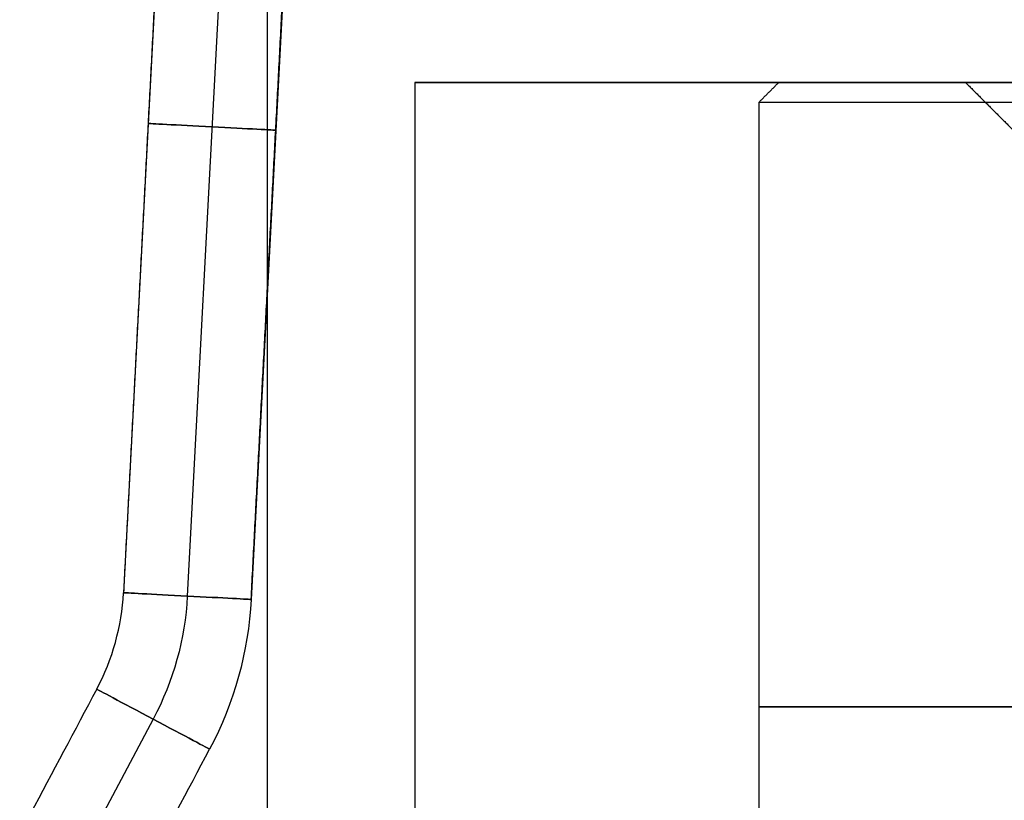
# Model space of a CAD drawing. Header units: centimetres. Extents: x -3.6 to 3.6, y -2.3 to 5.7.
# Tile 237 of 256: x -2 to -1, y 1.77 to 2.56. Entities that reach past the tile are written whole.
import ezdxf

# ---------------------------------------------------------------- set-up
doc = ezdxf.new("R2010")
doc.units = ezdxf.units.CM
doc.layers.add('Default', color=7, linetype='Continuous', true_color=0x000000)

# ---------------------------------------------------------------- blocks, each defined once
blk = doc.blocks.new('SALDATURA_D_ANGOLO_ID_1073015')
at = {"layer": 'Default'}
blk.add_line((-16, 25), (-8.5, 25), dxfattribs=at)
at = {"layer": 'Default', "extrusion": (0, 1, 0)}
for start, end in [(0, 180), (180, 0)]:
    blk.add_arc((0, 0, 25), 16, start, end, dxfattribs=at)
at = {"layer": 'Default'}
for points in [[(-17.5, 1.5), (-17.5, 14), (-17.5, 26.5)], [(-16, 25), (-16, 12.5), (-16, 0)]]:
    blk.add_open_spline(points, degree=2, dxfattribs=at)
blk = doc.blocks.new('Z1785-01IN21')
at = {"layer": 'Default'}
blk.add_blockref('SALDATURA_D_ANGOLO_ID_1073015', (0, 0), dxfattribs=at)
blk = doc.blocks.new('Z1785-02IN1234567891011')
at = {"layer": 'Default'}
for p, q in [((4.148, -1.38), (12.807, 2.658)), ((4.148, -1.38), (12.807, 2.658)), ((14.35, 2.35, 0.65), (37.35, 2.35, 0.65)), ((14.35, 2.35, -0.65), (37.35, 2.35, -0.65)), ((4.423, -1.969, 0.65), (13.082, 2.069, 0.65)), ((4.423, -1.969, -0.65), (13.082, 2.069, -0.65)), ((4.697, -2.558), (13.357, 1.48)), ((4.697, -2.558), (13.357, 1.48))]:
    blk.add_line(p, q, dxfattribs=at)
at = {"layer": 'Default', "extrusion": (0, 0, -1)}
for centre, radius in [((-14.35, -0.65), 3.65), ((-14.35, -0.65, 0.65), 3), ((-14.35, -0.65, -0.65), 3)]:
    blk.add_arc(centre, radius, 65, 90, dxfattribs=at)
at = {"layer": 'Default', "extrusion": (-1, 0, 0)}
for start, end in [(180, 0), (0, 180)]:
    blk.add_arc((-2.35, 0, -14.35), 0.65, start, end, dxfattribs=at)
at = {"layer": 'Default', "extrusion": (-0.906308, -0.422618, 0)}
for start, end in [(0, 180), (180, 0)]:
    blk.add_arc((3.654, 0, -12.731), 0.65, start, end, dxfattribs=at)
at = {"layer": 'Default'}
blk.add_arc((14.35, -0.65), 2.35, 90, 115, dxfattribs=at)
at = {"layer": 'Default', "extrusion": (0.906308, 0.422618, 0)}
for start, end in [(360, 180), (180, 0)]:
    blk.add_arc((-3.654, 0, 7.953), 0.65, start, end, dxfattribs=at)
at = {"layer": 'Default'}
for points in [[(37.35, 3), (25.85, 3), (14.35, 3)], [(12.807, 2.658), (8.478, 0.639), (4.148, -1.38)], [(14.35, 1.7), (25.85, 1.7), (37.35, 1.7)], [(4.697, -2.558), (9.027, -0.539), (13.357, 1.48)]]:
    blk.add_open_spline(points, degree=2, dxfattribs=at)
blk = doc.blocks.new('R1785_ASM23')
at = {"layer": 'Default'}
blk.add_blockref('Z1785-01IN21', (0, 0), dxfattribs=at)
at = {"layer": 'Default', "rotation": 241.9999999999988}
blk.add_blockref('Z1785-02IN1234567891011', (-14, 32.3, 7), dxfattribs=at)
blk = doc.blocks.new('1239X20')
at = {"layer": 'Default'}
blk.add_line((-10.4, 45), (-12.3, 45), dxfattribs=at)
at = {"layer": 'Default', "extrusion": (0, -1, 0)}
for centre, radius, start, end in [((0, 0, -45), 12.3, 180, 0), ((0, 0, -45), 12.3, 0, 180), ((0, 0, -44.8), 12.5, 180, 0), ((0, 0, -38.65), 12.5, 180, 0), ((0, 0, -38.65), 12.5, 0, 180)]:
    blk.add_arc(centre, radius, start, end, dxfattribs=at)
at = {"layer": 'Default', "extrusion": (0, 1, 0)}
for centre, radius, start, end in [((0, 0, 45), 10.4, 0, 180), ((0, 0, 45), 10.4, 180, 360), ((0, 0, 44.8), 12.5, 0, 180)]:
    blk.add_arc(centre, radius, start, end, dxfattribs=at)
at = {"layer": 'Default'}
for points in [[(-12.5, 44.8), (-12.4, 44.9), (-12.3, 45)], [(-10.4, 45), (-10.15, 44.75), (-9.9, 44.5)], [(-12.5, 32.5), (-12.5, 38.65), (-12.5, 44.8)]]:
    blk.add_open_spline(points, degree=2, dxfattribs=at)
blk = doc.blocks.new('R1784XM_ASM22')
at = {"layer": 'Default'}
blk.add_blockref('1239X20', (0, 0), dxfattribs=at)
blk = doc.blocks.new('F3710XM_ASM')
at = {"layer": 'Default'}
for name, p in [('R1785_ASM23', (0, 0)), ('R1784XM_ASM22', (0, -20))]:
    blk.add_blockref(name, p, dxfattribs=at)

msp = doc.modelspace()

# ---------------------------------------------------------------- block references
at = {"layer": 'Default', "xscale": 0.1, "yscale": 0.1, "zscale": 0.1}
msp.add_blockref('F3710XM_ASM', (0, 0), dxfattribs=at)

doc.saveas('drawing.dxf')
